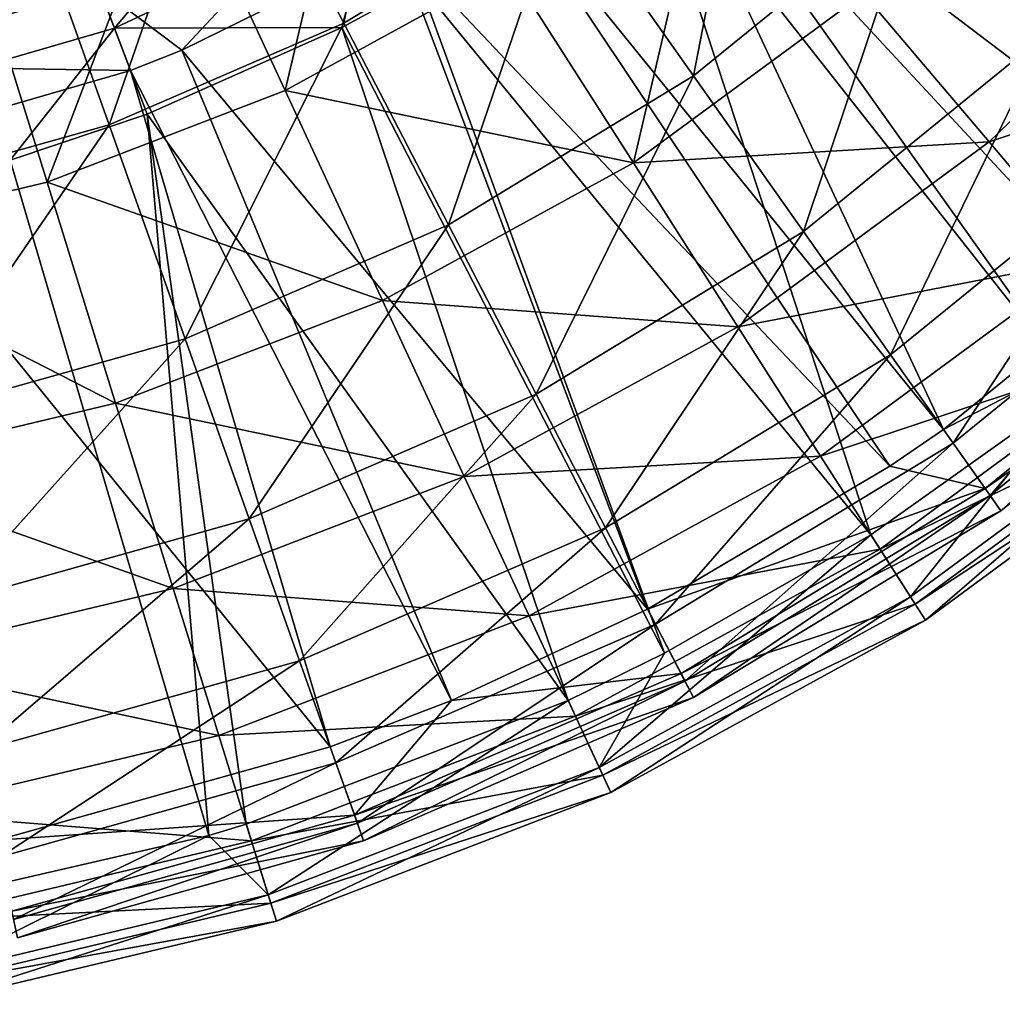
# Model space of a CAD drawing. Extents: x 1 to 221, y -110 to 110.
# Tile 13 of 85: x 133 to 173, y -108 to -68. Entities that reach past the tile are written whole.
import ezdxf

# ---------------------------------------------------------------- set-up
doc = ezdxf.new("R2010")
doc.units = 0
doc.header["$LTSCALE"] = 25.4
doc.layers.get('0').update_dxf_attribs({"color": 13, "linetype": 'CONTINUOUS'})

# ---------------------------------------------------------------- blocks, each defined once
blk = doc.blocks.new('CAMELEON-PEAR-S-8534_STL_1')
at = {"color": 254}
mesh = blk.add_polyface(dxfattribs=at)
corners = [(176.153, -41.136, 241.818), (169.269, -50.403, 241.818), (191.082, -69.304, 140)]
mesh.append_faces([[corners[k] for k in face] for face in [(0, 1, 2)]], dxfattribs={"color": 254})
mesh = blk.add_polyface(dxfattribs=at)
corners = [(169.269, -50.403, 241.818), (168.712, -51.039, 241.818), (189.59, -70.989, 140)]
mesh.append_faces([[corners[k] for k in face] for face in [(0, 1, 2)]], dxfattribs={"color": 254})
mesh = blk.add_polyface(dxfattribs=at)
corners = [(169.269, -50.403, 241.818), (189.59, -70.989, 140), (191.082, -69.304, 140)]
mesh.append_faces([[corners[k] for k in face] for face in [(0, 1, 2)]], dxfattribs={"color": 254})
mesh = blk.add_polyface(dxfattribs=at)
corners = [(159.779, -59.619, 241.818), (179.428, -80.817, 140), (168.712, -51.039, 241.818)]
mesh.append_faces([[corners[k] for k in face] for face in [(0, 1, 2)]], dxfattribs={"color": 254})
mesh = blk.add_polyface(dxfattribs=at)
corners = [(168.712, -51.039, 241.818), (179.428, -80.817, 140), (189.59, -70.989, 140)]
mesh.append_faces([[corners[k] for k in face] for face in [(0, 1, 2)]], dxfattribs={"color": 254})
mesh = blk.add_polyface(dxfattribs=at)
corners = [(164.165, -53.064, 241.273), (184.574, -73.473, 139.455), (158.562, -58.129, 241.273)]
mesh.append_faces([[corners[k] for k in face] for face in [(0, 1, 2)]], dxfattribs={"color": 254})
mesh = blk.add_polyface(dxfattribs=at)
corners = [(164.165, -53.064, 241.273), (191.702, -65.574, 139.455), (184.574, -73.473, 139.455)]
mesh.append_faces([[corners[k] for k in face] for face in [(0, 1, 2)]], dxfattribs={"color": 254})
mesh = blk.add_polyface(dxfattribs=at)
corners = [(146.452, -68.224, 34.106), (149.27, -54.073, 24.658), (141.551, -58.766, 24.658), (155.412, -62.775, 34.106)]
mesh.append_faces([[corners[k] for k in face] for face in [(0, 1, 2), (1, 0, 3)]], dxfattribs={"vtx0": -1, "color": 254})
mesh = blk.add_polyface(dxfattribs=at)
corners = [(183.997, -59.305, 56.773), (169.906, -62.965, 44.874), (175.242, -68.679, 56.773), (177.932, -54.371, 44.874)]
mesh.append_faces([[corners[k] for k in face] for face in [(0, 1, 2), (1, 0, 3)]], dxfattribs={"vtx0": -1, "color": 254})
mesh = blk.add_polyface(dxfattribs=at)
corners = [(160.784, -70.385, 44.874), (163.547, -56.156, 34.106), (155.412, -62.775, 34.106), (169.906, -62.965, 44.874)]
mesh.append_faces([[corners[k] for k in face] for face in [(0, 1, 2), (1, 0, 3)]], dxfattribs={"vtx0": -1, "color": 254})
mesh = blk.add_polyface(dxfattribs=at)
corners = [(147.375, -56.821, 23.077), (144.044, -70.99, 32.701), (139.477, -61.149, 23.077), (153.212, -65.966, 32.701)]
mesh.append_faces([[corners[k] for k in face] for face in [(0, 1, 2), (1, 0, 3)]], dxfattribs={"vtx0": -1, "color": 254})
mesh = blk.add_polyface(dxfattribs=at)
corners = [(158.562, -58.129, 241.273), (171.022, -84.888, 139.455), (152.793, -62.396, 241.273)]
mesh.append_faces([[corners[k] for k in face] for face in [(0, 1, 2)]], dxfattribs={"color": 254})
mesh = blk.add_polyface(dxfattribs=at)
corners = [(158.562, -58.129, 241.273), (184.574, -73.473, 139.455), (182.022, -75.938, 139.455)]
mesh.append_faces([[corners[k] for k in face] for face in [(0, 1, 2)]], dxfattribs={"color": 254})
mesh = blk.add_polyface(dxfattribs=at)
corners = [(158.562, -58.129, 241.273), (182.022, -75.938, 139.455), (171.022, -84.888, 139.455)]
mesh.append_faces([[corners[k] for k in face] for face in [(0, 1, 2)]], dxfattribs={"color": 254})
mesh = blk.add_polyface(dxfattribs=at)
corners = [(136.833, -72.402, 34.106), (141.551, -58.766, 24.658), (133.266, -62.365, 24.658), (146.452, -68.224, 34.106)]
mesh.append_faces([[corners[k] for k in face] for face in [(0, 1, 2), (1, 0, 3)]], dxfattribs={"vtx0": -1, "color": 254})
mesh = blk.add_polyface(dxfattribs=at)
corners = [(145.105, -58.896, 262.131), (137.056, -68.439, 252.287), (147.699, -63.389, 252.287), (135.217, -63.588, 262.131)]
mesh.append_faces([[corners[k] for k in face] for face in [(0, 1, 2), (1, 0, 3)]], dxfattribs={"vtx0": -1, "color": 254})
mesh = blk.add_polyface(dxfattribs=at)
corners = [(182.087, -64.203, 55.787), (167.755, -67.01, 43.668), (176.181, -58.861, 43.668), (172.896, -73.091, 55.787)]
mesh.append_faces([[corners[k] for k in face] for face in [(0, 1, 2), (1, 0, 3)]], dxfattribs={"vtx0": -1, "color": 254})
mesh = blk.add_polyface(dxfattribs=at)
corners = [(158.679, -60.5, 241.818), (176.521, -83.188, 140), (159.779, -59.619, 241.818)]
mesh.append_faces([[corners[k] for k in face] for face in [(0, 1, 2)]], dxfattribs={"color": 254})
mesh = blk.add_polyface(dxfattribs=at)
corners = [(159.779, -59.619, 241.818), (176.521, -83.188, 140), (179.428, -80.817, 140)]
mesh.append_faces([[corners[k] for k in face] for face in [(0, 1, 2)]], dxfattribs={"color": 254})
mesh = blk.add_polyface(dxfattribs=at)
corners = [(161.629, -59.764, 32.701), (158.318, -73.963, 43.668), (153.212, -65.966, 32.701), (167.755, -67.01, 43.668)]
mesh.append_faces([[corners[k] for k in face] for face in [(0, 1, 2), (1, 0, 3)]], dxfattribs={"vtx0": -1, "color": 254})
mesh = blk.add_polyface(dxfattribs=at)
corners = [(149.585, -66.656, 241.818), (168.046, -89.203, 140), (158.679, -60.5, 241.818)]
mesh.append_faces([[corners[k] for k in face] for face in [(0, 1, 2)]], dxfattribs={"color": 254})
mesh = blk.add_polyface(dxfattribs=at)
corners = [(158.679, -60.5, 241.818), (168.046, -89.203, 140), (176.521, -83.188, 140)]
mesh.append_faces([[corners[k] for k in face] for face in [(0, 1, 2)]], dxfattribs={"color": 254})
mesh = blk.add_polyface(dxfattribs=at)
corners = [(139.477, -61.149, 23.077), (134.288, -74.747, 32.701), (131.074, -64.386, 23.077), (144.044, -70.99, 32.701)]
mesh.append_faces([[corners[k] for k in face] for face in [(0, 1, 2), (1, 0, 3)]], dxfattribs={"vtx0": -1, "color": 254})
mesh = blk.add_polyface(dxfattribs=at)
corners = [(124.392, -65.102, 260.855), (136.426, -66.777, 251.36), (125.386, -69.975, 251.36), (134.663, -62.127, 260.855)]
mesh.append_faces([[corners[k] for k in face] for face in [(0, 1, 2), (1, 0, 3)]], dxfattribs={"vtx0": -1, "color": 254})
mesh = blk.add_polyface(dxfattribs=at)
corners = [(146.81, -61.85, 251.36), (139.819, -69.331, 241.273), (136.426, -66.777, 251.36)]
mesh.append_faces([[corners[k] for k in face] for face in [(0, 1, 2)]], dxfattribs={"color": 254})
mesh = blk.add_polyface(dxfattribs=at)
corners = [(146.81, -61.85, 251.36), (148.623, -64.989, 241.273), (139.819, -69.331, 241.273)]
mesh.append_faces([[corners[k] for k in face] for face in [(0, 1, 2)]], dxfattribs={"color": 254})
mesh = blk.add_polyface(dxfattribs=at)
corners = [(126.734, -75.231, 34.106), (133.266, -62.365, 24.658), (124.567, -64.802, 24.658), (136.833, -72.402, 34.106)]
mesh.append_faces([[corners[k] for k in face] for face in [(0, 1, 2), (1, 0, 3)]], dxfattribs={"vtx0": -1, "color": 254})
mesh = blk.add_polyface(dxfattribs=at)
corners = [(152.793, -62.396, 241.273), (168.828, -86.395, 139.455), (148.623, -64.989, 241.273)]
mesh.append_faces([[corners[k] for k in face] for face in [(0, 1, 2)]], dxfattribs={"color": 254})
mesh = blk.add_polyface(dxfattribs=at)
corners = [(152.793, -62.396, 241.273), (171.022, -84.888, 139.455), (168.828, -86.395, 139.455)]
mesh.append_faces([[corners[k] for k in face] for face in [(0, 1, 2)]], dxfattribs={"color": 254})
mesh = blk.add_polyface(dxfattribs=at)
corners = [(150.738, -76.495, 44.874), (155.412, -62.775, 34.106), (146.452, -68.224, 34.106), (160.784, -70.385, 44.874)]
mesh.append_faces([[corners[k] for k in face] for face in [(0, 1, 2), (1, 0, 3)]], dxfattribs={"vtx0": -1, "color": 254})
mesh = blk.add_polyface(dxfattribs=at)
corners = [(165.293, -76.773, 56.773), (169.906, -62.965, 44.874), (160.784, -70.385, 44.874), (175.242, -68.679, 56.773)]
mesh.append_faces([[corners[k] for k in face] for face in [(0, 1, 2), (1, 0, 3)]], dxfattribs={"vtx0": -1, "color": 254})
mesh = blk.add_polyface(dxfattribs=at)
corners = [(135.217, -63.588, 262.131), (125.742, -71.716, 252.287), (137.056, -68.439, 252.287), (124.704, -66.633, 262.131)]
mesh.append_faces([[corners[k] for k in face] for face in [(0, 1, 2), (1, 0, 3)]], dxfattribs={"vtx0": -1, "color": 254})
mesh = blk.add_polyface(dxfattribs=at)
corners = [(137.056, -68.439, 252.287), (146.37, -68.411, 241.818), (147.699, -63.389, 252.287)]
mesh.append_faces([[corners[k] for k in face] for face in [(0, 1, 2)]], dxfattribs={"color": 254})
mesh = blk.add_polyface(dxfattribs=at)
corners = [(147.699, -63.389, 252.287), (146.37, -68.411, 241.818), (149.585, -66.656, 241.818)]
mesh.append_faces([[corners[k] for k in face] for face in [(0, 1, 2)]], dxfattribs={"color": 254})
mesh = blk.add_polyface(dxfattribs=at)
corners = [(131.074, -64.386, 23.077), (124.118, -77.171, 32.701), (122.314, -66.473, 23.077), (134.288, -74.747, 32.701)]
mesh.append_faces([[corners[k] for k in face] for face in [(0, 1, 2), (1, 0, 3)]], dxfattribs={"vtx0": -1, "color": 254})
mesh = blk.add_polyface(dxfattribs=at)
corners = [(186.759, -68.429, 68.849), (172.896, -73.091, 55.787), (182.087, -64.203, 55.787), (176.963, -77.902, 68.849)]
mesh.append_faces([[corners[k] for k in face] for face in [(0, 1, 2), (1, 0, 3)]], dxfattribs={"vtx0": -1, "color": 254})
mesh = blk.add_polyface(dxfattribs=at)
corners = [(148.623, -64.989, 241.273), (158.904, -92.256, 139.455), (139.819, -69.331, 241.273)]
mesh.append_faces([[corners[k] for k in face] for face in [(0, 1, 2)]], dxfattribs={"color": 254})
mesh = blk.add_polyface(dxfattribs=at)
corners = [(148.623, -64.989, 241.273), (168.828, -86.395, 139.455), (158.904, -92.256, 139.455)]
mesh.append_faces([[corners[k] for k in face] for face in [(0, 1, 2)]], dxfattribs={"color": 254})
mesh = blk.add_polyface(dxfattribs=at)
corners = [(158.318, -73.963, 43.668), (144.044, -70.99, 32.701), (153.212, -65.966, 32.701), (148.038, -79.597, 43.668)]
mesh.append_faces([[corners[k] for k in face] for face in [(0, 1, 2), (1, 0, 3)]], dxfattribs={"vtx0": -1, "color": 254})
mesh = blk.add_polyface(dxfattribs=at)
corners = [(125.386, -69.975, 251.36), (137.712, -70.167, 241.273), (126.112, -73.527, 241.273), (136.426, -66.777, 251.36)]
mesh.append_faces([[corners[k] for k in face] for face in [(0, 1, 2), (1, 0, 3)]], dxfattribs={"vtx0": -1, "color": 254})
mesh = blk.add_polyface(dxfattribs=at)
corners = [(136.426, -66.777, 251.36), (139.819, -69.331, 241.273), (137.712, -70.167, 241.273)]
mesh.append_faces([[corners[k] for k in face] for face in [(0, 1, 2)]], dxfattribs={"color": 254})
mesh = blk.add_polyface(dxfattribs=at)
corners = [(146.37, -68.411, 241.818), (159.595, -94.066, 140), (149.585, -66.656, 241.818)]
mesh.append_faces([[corners[k] for k in face] for face in [(0, 1, 2)]], dxfattribs={"color": 254})
mesh = blk.add_polyface(dxfattribs=at)
corners = [(149.585, -66.656, 241.818), (159.595, -94.066, 140), (168.046, -89.203, 140)]
mesh.append_faces([[corners[k] for k in face] for face in [(0, 1, 2)]], dxfattribs={"color": 254})
mesh = blk.add_polyface(dxfattribs=at)
corners = [(172.896, -73.091, 55.787), (158.318, -73.963, 43.668), (167.755, -67.01, 43.668), (162.602, -80.676, 55.787)]
mesh.append_faces([[corners[k] for k in face] for face in [(0, 1, 2), (1, 0, 3)]], dxfattribs={"vtx0": -1, "color": 254})
mesh = blk.add_polyface(dxfattribs=at)
corners = [(139.952, -81.18, 44.874), (146.452, -68.224, 34.106), (136.833, -72.402, 34.106), (150.738, -76.495, 44.874)]
mesh.append_faces([[corners[k] for k in face] for face in [(0, 1, 2), (1, 0, 3)]], dxfattribs={"vtx0": -1, "color": 254})
mesh = blk.add_polyface(dxfattribs=at)
corners = [(125.742, -71.716, 252.287), (132.785, -73.85, 241.818), (137.056, -68.439, 252.287)]
mesh.append_faces([[corners[k] for k in face] for face in [(0, 1, 2)]], dxfattribs={"color": 254})
mesh = blk.add_polyface(dxfattribs=at)
corners = [(137.056, -68.439, 252.287), (132.785, -73.85, 241.818), (138.394, -71.966, 241.818)]
mesh.append_faces([[corners[k] for k in face] for face in [(0, 1, 2)]], dxfattribs={"color": 254})
mesh = blk.add_polyface(dxfattribs=at)
corners = [(137.056, -68.439, 252.287), (138.394, -71.966, 241.818), (146.37, -68.411, 241.818)]
mesh.append_faces([[corners[k] for k in face] for face in [(0, 1, 2)]], dxfattribs={"color": 254})
mesh = blk.add_polyface(dxfattribs=at)
corners = [(138.394, -71.966, 241.818), (155.649, -95.997, 140), (146.37, -68.411, 241.818)]
mesh.append_faces([[corners[k] for k in face] for face in [(0, 1, 2)]], dxfattribs={"color": 254})
mesh = blk.add_polyface(dxfattribs=at)
corners = [(146.37, -68.411, 241.818), (155.649, -95.997, 140), (159.595, -94.066, 140)]
mesh.append_faces([[corners[k] for k in face] for face in [(0, 1, 2)]], dxfattribs={"color": 254})
mesh = blk.add_polyface(dxfattribs=at)
corners = [(168.86, -81.826, 69.597), (175.242, -68.679, 56.773), (165.293, -76.773, 56.773), (179.464, -73.199, 69.597)]
mesh.append_faces([[corners[k] for k in face] for face in [(0, 1, 2), (1, 0, 3)]], dxfattribs={"vtx0": -1, "color": 254})
mesh = blk.add_polyface(dxfattribs=at)
corners = [(139.819, -69.331, 241.273), (150.864, -95.997, 139.455), (137.712, -70.167, 241.273)]
mesh.append_faces([[corners[k] for k in face] for face in [(0, 1, 2)]], dxfattribs={"color": 254})
mesh = blk.add_polyface(dxfattribs=at)
corners = [(139.819, -69.331, 241.273), (158.904, -92.256, 139.455), (150.864, -95.997, 139.455)]
mesh.append_faces([[corners[k] for k in face] for face in [(0, 1, 2)]], dxfattribs={"color": 254})
mesh = blk.add_polyface(dxfattribs=at)
corners = [(137.712, -70.167, 241.273), (145.897, -97.906, 139.455), (126.112, -73.527, 241.273)]
mesh.append_faces([[corners[k] for k in face] for face in [(0, 1, 2)]], dxfattribs={"color": 254})
mesh = blk.add_polyface(dxfattribs=at)
corners = [(137.712, -70.167, 241.273), (150.864, -95.997, 139.455), (145.897, -97.906, 139.455)]
mesh.append_faces([[corners[k] for k in face] for face in [(0, 1, 2)]], dxfattribs={"color": 254})
mesh = blk.add_polyface(dxfattribs=at)
corners = [(154.335, -83.437, 56.773), (160.784, -70.385, 44.874), (150.738, -76.495, 44.874), (165.293, -76.773, 56.773)]
mesh.append_faces([[corners[k] for k in face] for face in [(0, 1, 2), (1, 0, 3)]], dxfattribs={"vtx0": -1, "color": 254})
mesh = blk.add_polyface(dxfattribs=at)
corners = [(148.038, -79.597, 43.668), (134.288, -74.747, 32.701), (144.044, -70.99, 32.701), (137.099, -83.81, 43.668)]
mesh.append_faces([[corners[k] for k in face] for face in [(0, 1, 2), (1, 0, 3)]], dxfattribs={"vtx0": -1, "color": 254})
mesh = blk.add_polyface(dxfattribs=at)
corners = [(132.785, -73.85, 241.818), (140.917, -101.543, 140), (138.394, -71.966, 241.818)]
mesh.append_faces([[corners[k] for k in face] for face in [(0, 1, 2)]], dxfattribs={"color": 254})
mesh = blk.add_polyface(dxfattribs=at)
corners = [(138.394, -71.966, 241.818), (140.917, -101.543, 140), (142.456, -101.079, 140)]
mesh.append_faces([[corners[k] for k in face] for face in [(0, 1, 2)]], dxfattribs={"color": 254})
mesh = blk.add_polyface(dxfattribs=at)
corners = [(138.394, -71.966, 241.818), (142.456, -101.079, 140), (155.649, -95.997, 140)]
mesh.append_faces([[corners[k] for k in face] for face in [(0, 1, 2)]], dxfattribs={"color": 254})
mesh = blk.add_polyface(dxfattribs=at)
corners = [(128.63, -84.352, 44.874), (136.833, -72.402, 34.106), (126.734, -75.231, 34.106), (139.952, -81.18, 44.874)]
mesh.append_faces([[corners[k] for k in face] for face in [(0, 1, 2), (1, 0, 3)]], dxfattribs={"vtx0": -1, "color": 254})
mesh = blk.add_polyface(dxfattribs=at)
corners = [(176.963, -77.902, 68.849), (162.602, -80.676, 55.787), (172.896, -73.091, 55.787), (165.992, -85.986, 68.849)]
mesh.append_faces([[corners[k] for k in face] for face in [(0, 1, 2), (1, 0, 3)]], dxfattribs={"vtx0": -1, "color": 254})
mesh = blk.add_polyface(dxfattribs=at)
corners = [(171.423, -85.457, 83.124), (179.464, -73.199, 69.597), (168.86, -81.826, 69.597), (182.498, -76.447, 83.124)]
mesh.append_faces([[corners[k] for k in face] for face in [(0, 1, 2), (1, 0, 3)]], dxfattribs={"vtx0": -1, "color": 254})
mesh = blk.add_polyface(dxfattribs=at)
corners = [(126.112, -73.527, 241.273), (145.897, -97.906, 139.455), (132.241, -101.733, 139.455)]
mesh.append_faces([[corners[k] for k in face] for face in [(0, 1, 2)]], dxfattribs={"color": 254})
mesh = blk.add_polyface(dxfattribs=at)
corners = [(132.785, -73.85, 241.818), (128.704, -104.356, 140), (140.917, -101.543, 140)]
mesh.append_faces([[corners[k] for k in face] for face in [(0, 1, 2)]], dxfattribs={"color": 254})
mesh = blk.add_polyface(dxfattribs=at)
corners = [(162.602, -80.676, 55.787), (148.038, -79.597, 43.668), (158.318, -73.963, 43.668), (151.39, -86.82, 55.787)]
mesh.append_faces([[corners[k] for k in face] for face in [(0, 1, 2), (1, 0, 3)]], dxfattribs={"vtx0": -1, "color": 254})
mesh = blk.add_polyface(dxfattribs=at)
corners = [(137.099, -83.81, 43.668), (124.118, -77.171, 32.701), (134.288, -74.747, 32.701), (125.696, -86.527, 43.668)]
mesh.append_faces([[corners[k] for k in face] for face in [(0, 1, 2), (1, 0, 3)]], dxfattribs={"vtx0": -1, "color": 254})
mesh = blk.add_polyface(dxfattribs=at)
corners = [(171.022, -84.888, 139.455), (184.051, -78.11, 125.53), (172.735, -87.316, 125.53), (182.022, -75.938, 139.455)]
mesh.append_faces([[corners[k] for k in face] for face in [(0, 1, 2), (1, 0, 3)]], dxfattribs={"vtx0": -1, "color": 254})
mesh = blk.add_polyface(dxfattribs=at)
corners = [(142.571, -88.547, 56.773), (150.738, -76.495, 44.874), (139.952, -81.18, 44.874), (154.335, -83.437, 56.773)]
mesh.append_faces([[corners[k] for k in face] for face in [(0, 1, 2), (1, 0, 3)]], dxfattribs={"vtx0": -1, "color": 254})
mesh = blk.add_polyface(dxfattribs=at)
corners = [(172.938, -87.603, 97.118), (182.498, -76.447, 83.124), (171.423, -85.457, 83.124), (184.29, -78.367, 97.118)]
mesh.append_faces([[corners[k] for k in face] for face in [(0, 1, 2), (1, 0, 3)]], dxfattribs={"vtx0": -1, "color": 254})
mesh = blk.add_polyface(dxfattribs=at)
corners = [(157.18, -88.929, 69.597), (165.293, -76.773, 56.773), (154.335, -83.437, 56.773), (168.86, -81.826, 69.597)]
mesh.append_faces([[corners[k] for k in face] for face in [(0, 1, 2), (1, 0, 3)]], dxfattribs={"vtx0": -1, "color": 254})
mesh = blk.add_polyface(dxfattribs=at)
corners = [(179.886, -81.359, 82.626), (165.992, -85.986, 68.849), (176.963, -77.902, 68.849), (168.428, -89.801, 82.626)]
mesh.append_faces([[corners[k] for k in face] for face in [(0, 1, 2), (1, 0, 3)]], dxfattribs={"vtx0": -1, "color": 254})
mesh = blk.add_polyface(dxfattribs=at)
corners = [(172.735, -87.316, 125.53), (184.811, -78.924, 111.336), (173.378, -88.226, 111.336), (184.051, -78.11, 125.53)]
mesh.append_faces([[corners[k] for k in face] for face in [(0, 1, 2), (1, 0, 3)]], dxfattribs={"vtx0": -1, "color": 254})
mesh = blk.add_polyface(dxfattribs=at)
corners = [(173.378, -88.226, 111.336), (184.29, -78.367, 97.118), (172.938, -87.603, 97.118), (184.811, -78.924, 111.336)]
mesh.append_faces([[corners[k] for k in face] for face in [(0, 1, 2), (1, 0, 3)]], dxfattribs={"vtx0": -1, "color": 254})
mesh = blk.add_polyface(dxfattribs=at)
corners = [(151.39, -86.82, 55.787), (137.099, -83.81, 43.668), (148.038, -79.597, 43.668), (139.458, -91.416, 55.787)]
mesh.append_faces([[corners[k] for k in face] for face in [(0, 1, 2), (1, 0, 3)]], dxfattribs={"vtx0": -1, "color": 254})
mesh = blk.add_polyface(dxfattribs=at)
corners = [(165.992, -85.986, 68.849), (151.39, -86.82, 55.787), (162.602, -80.676, 55.787), (154.042, -92.535, 68.849)]
mesh.append_faces([[corners[k] for k in face] for face in [(0, 1, 2), (1, 0, 3)]], dxfattribs={"vtx0": -1, "color": 254})
mesh = blk.add_polyface(dxfattribs=at)
corners = [(130.22, -92.007, 56.773), (139.952, -81.18, 44.874), (128.63, -84.352, 44.874), (142.571, -88.547, 56.773)]
mesh.append_faces([[corners[k] for k in face] for face in [(0, 1, 2), (1, 0, 3)]], dxfattribs={"vtx0": -1, "color": 254})
mesh = blk.add_polyface(dxfattribs=at)
corners = [(181.613, -83.402, 96.879), (168.428, -89.801, 82.626), (179.886, -81.359, 82.626), (169.868, -92.056, 96.879)]
mesh.append_faces([[corners[k] for k in face] for face in [(0, 1, 2), (1, 0, 3)]], dxfattribs={"vtx0": -1, "color": 254})
mesh = blk.add_polyface(dxfattribs=at)
corners = [(159.225, -92.875, 83.124), (168.86, -81.826, 69.597), (157.18, -88.929, 69.597), (171.423, -85.457, 83.124)]
mesh.append_faces([[corners[k] for k in face] for face in [(0, 1, 2), (1, 0, 3)]], dxfattribs={"vtx0": -1, "color": 254})
mesh = blk.add_polyface(dxfattribs=at)
corners = [(176.521, -83.188, 140), (169.675, -91.755, 125.818), (181.382, -83.129, 125.818)]
mesh.append_faces([[corners[k] for k in face] for face in [(0, 1, 2)]], dxfattribs={"color": 254})
mesh = blk.add_polyface(dxfattribs=at)
corners = [(181.382, -83.129, 125.818), (170.286, -92.711, 111.36), (182.115, -83.995, 111.36), (169.675, -91.755, 125.818)]
mesh.append_faces([[corners[k] for k in face] for face in [(0, 1, 2), (1, 0, 3)]], dxfattribs={"vtx0": -1, "color": 254})
mesh = blk.add_polyface(dxfattribs=at)
corners = [(144.642, -94.375, 69.597), (154.335, -83.437, 56.773), (142.571, -88.547, 56.773), (157.18, -88.929, 69.597)]
mesh.append_faces([[corners[k] for k in face] for face in [(0, 1, 2), (1, 0, 3)]], dxfattribs={"vtx0": -1, "color": 254})
mesh = blk.add_polyface(dxfattribs=at)
corners = [(168.046, -89.203, 140), (169.675, -91.755, 125.818), (176.521, -83.188, 140)]
mesh.append_faces([[corners[k] for k in face] for face in [(0, 1, 2)]], dxfattribs={"color": 254})
mesh = blk.add_polyface(dxfattribs=at)
corners = [(182.115, -83.995, 111.36), (169.868, -92.056, 96.879), (181.613, -83.402, 96.879), (170.286, -92.711, 111.36)]
mesh.append_faces([[corners[k] for k in face] for face in [(0, 1, 2), (1, 0, 3)]], dxfattribs={"vtx0": -1, "color": 254})
mesh = blk.add_polyface(dxfattribs=at)
corners = [(139.458, -91.416, 55.787), (125.696, -86.527, 43.668), (137.099, -83.81, 43.668), (127.021, -94.38, 55.787)]
mesh.append_faces([[corners[k] for k in face] for face in [(0, 1, 2), (1, 0, 3)]], dxfattribs={"vtx0": -1, "color": 254})
mesh = blk.add_polyface(dxfattribs=at)
corners = [(171.022, -84.888, 139.455), (172.735, -87.316, 125.53), (168.828, -86.395, 139.455)]
mesh.append_faces([[corners[k] for k in face] for face in [(0, 1, 2)]], dxfattribs={"color": 254})
mesh = blk.add_polyface(dxfattribs=at)
corners = [(160.433, -95.207, 97.118), (171.423, -85.457, 83.124), (159.225, -92.875, 83.124), (172.938, -87.603, 97.118)]
mesh.append_faces([[corners[k] for k in face] for face in [(0, 1, 2), (1, 0, 3)]], dxfattribs={"vtx0": -1, "color": 254})
mesh = blk.add_polyface(dxfattribs=at)
corners = [(168.428, -89.801, 82.626), (154.042, -92.535, 68.849), (165.992, -85.986, 68.849), (155.947, -96.641, 82.626)]
mesh.append_faces([[corners[k] for k in face] for face in [(0, 1, 2), (1, 0, 3)]], dxfattribs={"vtx0": -1, "color": 254})
mesh = blk.add_polyface(dxfattribs=at)
corners = [(168.828, -86.395, 139.455), (172.735, -87.316, 125.53), (158.904, -92.256, 139.455)]
mesh.append_faces([[corners[k] for k in face] for face in [(0, 1, 2)]], dxfattribs={"color": 254})
mesh = blk.add_polyface(dxfattribs=at)
corners = [(154.042, -92.535, 68.849), (139.458, -91.416, 55.787), (151.39, -86.82, 55.787), (141.325, -97.433, 68.849)]
mesh.append_faces([[corners[k] for k in face] for face in [(0, 1, 2), (1, 0, 3)]], dxfattribs={"vtx0": -1, "color": 254})
mesh = blk.add_polyface(dxfattribs=at)
corners = [(158.904, -92.256, 139.455), (172.735, -87.316, 125.53), (160.272, -94.895, 125.53)]
mesh.append_faces([[corners[k] for k in face] for face in [(0, 1, 2)]], dxfattribs={"color": 254})
mesh = blk.add_polyface(dxfattribs=at)
corners = [(160.272, -94.895, 125.53), (173.378, -88.226, 111.336), (160.784, -95.884, 111.336), (172.735, -87.316, 125.53)]
mesh.append_faces([[corners[k] for k in face] for face in [(0, 1, 2), (1, 0, 3)]], dxfattribs={"vtx0": -1, "color": 254})
mesh = blk.add_polyface(dxfattribs=at)
corners = [(160.784, -95.884, 111.336), (172.938, -87.603, 97.118), (160.433, -95.207, 97.118), (173.378, -88.226, 111.336)]
mesh.append_faces([[corners[k] for k in face] for face in [(0, 1, 2), (1, 0, 3)]], dxfattribs={"vtx0": -1, "color": 254})
mesh = blk.add_polyface(dxfattribs=at)
corners = [(131.479, -98.063, 69.597), (142.571, -88.547, 56.773), (130.22, -92.007, 56.773), (144.642, -94.375, 69.597)]
mesh.append_faces([[corners[k] for k in face] for face in [(0, 1, 2), (1, 0, 3)]], dxfattribs={"vtx0": -1, "color": 254})
mesh = blk.add_polyface(dxfattribs=at)
corners = [(146.13, -98.563, 83.124), (157.18, -88.929, 69.597), (144.642, -94.375, 69.597), (159.225, -92.875, 83.124)]
mesh.append_faces([[corners[k] for k in face] for face in [(0, 1, 2), (1, 0, 3)]], dxfattribs={"vtx0": -1, "color": 254})
mesh = blk.add_polyface(dxfattribs=at)
corners = [(168.046, -89.203, 140), (156.923, -98.743, 125.818), (169.675, -91.755, 125.818)]
mesh.append_faces([[corners[k] for k in face] for face in [(0, 1, 2)]], dxfattribs={"color": 254})
mesh = blk.add_polyface(dxfattribs=at)
corners = [(159.595, -94.066, 140), (156.923, -98.743, 125.818), (168.046, -89.203, 140)]
mesh.append_faces([[corners[k] for k in face] for face in [(0, 1, 2)]], dxfattribs={"color": 254})
mesh = blk.add_polyface(dxfattribs=at)
corners = [(169.868, -92.056, 96.879), (155.947, -96.641, 82.626), (168.428, -89.801, 82.626), (157.073, -99.068, 96.879)]
mesh.append_faces([[corners[k] for k in face] for face in [(0, 1, 2), (1, 0, 3)]], dxfattribs={"vtx0": -1, "color": 254})
mesh = blk.add_polyface(dxfattribs=at)
corners = [(141.325, -97.433, 68.849), (127.021, -94.38, 55.787), (139.458, -91.416, 55.787), (128.069, -100.592, 68.849)]
mesh.append_faces([[corners[k] for k in face] for face in [(0, 1, 2), (1, 0, 3)]], dxfattribs={"vtx0": -1, "color": 254})
mesh = blk.add_polyface(dxfattribs=at)
corners = [(169.675, -91.755, 125.818), (157.4, -99.772, 111.36), (170.286, -92.711, 111.36), (156.923, -98.743, 125.818)]
mesh.append_faces([[corners[k] for k in face] for face in [(0, 1, 2), (1, 0, 3)]], dxfattribs={"vtx0": -1, "color": 254})
mesh = blk.add_polyface(dxfattribs=at)
corners = [(158.904, -92.256, 139.455), (160.272, -94.895, 125.53), (150.864, -95.997, 139.455)]
mesh.append_faces([[corners[k] for k in face] for face in [(0, 1, 2)]], dxfattribs={"color": 254})
mesh = blk.add_polyface(dxfattribs=at)
corners = [(170.286, -92.711, 111.36), (157.073, -99.068, 96.879), (169.868, -92.056, 96.879), (157.4, -99.772, 111.36)]
mesh.append_faces([[corners[k] for k in face] for face in [(0, 1, 2), (1, 0, 3)]], dxfattribs={"vtx0": -1, "color": 254})
mesh = blk.add_polyface(dxfattribs=at)
corners = [(155.947, -96.641, 82.626), (141.325, -97.433, 68.849), (154.042, -92.535, 68.849), (142.666, -101.756, 82.626)]
mesh.append_faces([[corners[k] for k in face] for face in [(0, 1, 2), (1, 0, 3)]], dxfattribs={"vtx0": -1, "color": 254})
mesh = blk.add_polyface(dxfattribs=at)
corners = [(147.01, -101.038, 97.118), (159.225, -92.875, 83.124), (146.13, -98.563, 83.124), (160.433, -95.207, 97.118)]
mesh.append_faces([[corners[k] for k in face] for face in [(0, 1, 2), (1, 0, 3)]], dxfattribs={"vtx0": -1, "color": 254})
mesh = blk.add_polyface(dxfattribs=at)
corners = [(155.649, -95.997, 140), (156.923, -98.743, 125.818), (159.595, -94.066, 140)]
mesh.append_faces([[corners[k] for k in face] for face in [(0, 1, 2)]], dxfattribs={"color": 254})
mesh = blk.add_polyface(dxfattribs=at)
corners = [(132.383, -102.415, 83.124), (144.642, -94.375, 69.597), (131.479, -98.063, 69.597), (146.13, -98.563, 83.124)]
mesh.append_faces([[corners[k] for k in face] for face in [(0, 1, 2), (1, 0, 3)]], dxfattribs={"vtx0": -1, "color": 254})
mesh = blk.add_polyface(dxfattribs=at)
corners = [(150.864, -95.997, 139.455), (160.272, -94.895, 125.53), (146.892, -100.707, 125.53)]
mesh.append_faces([[corners[k] for k in face] for face in [(0, 1, 2)]], dxfattribs={"color": 254})
mesh = blk.add_polyface(dxfattribs=at)
corners = [(146.892, -100.707, 125.53), (160.784, -95.884, 111.336), (147.265, -101.756, 111.336), (160.272, -94.895, 125.53)]
mesh.append_faces([[corners[k] for k in face] for face in [(0, 1, 2), (1, 0, 3)]], dxfattribs={"vtx0": -1, "color": 254})
mesh = blk.add_polyface(dxfattribs=at)
corners = [(147.265, -101.756, 111.336), (160.433, -95.207, 97.118), (147.01, -101.038, 97.118), (160.784, -95.884, 111.336)]
mesh.append_faces([[corners[k] for k in face] for face in [(0, 1, 2), (1, 0, 3)]], dxfattribs={"vtx0": -1, "color": 254})
mesh = blk.add_polyface(dxfattribs=at)
corners = [(155.649, -95.997, 140), (143.353, -103.969, 125.818), (156.923, -98.743, 125.818), (142.456, -101.079, 140)]
mesh.append_faces([[corners[k] for k in face] for face in [(0, 1, 2), (1, 0, 3)]], dxfattribs={"vtx0": -1, "color": 254})
mesh = blk.add_polyface(dxfattribs=at)
corners = [(150.864, -95.997, 139.455), (146.892, -100.707, 125.53), (145.897, -97.906, 139.455)]
mesh.append_faces([[corners[k] for k in face] for face in [(0, 1, 2)]], dxfattribs={"color": 254})
mesh = blk.add_polyface(dxfattribs=at)
corners = [(157.073, -99.068, 96.879), (142.666, -101.756, 82.626), (155.947, -96.641, 82.626), (143.459, -104.311, 96.879)]
mesh.append_faces([[corners[k] for k in face] for face in [(0, 1, 2), (1, 0, 3)]], dxfattribs={"vtx0": -1, "color": 254})
mesh = blk.add_polyface(dxfattribs=at)
corners = [(142.666, -101.756, 82.626), (128.069, -100.592, 68.849), (141.325, -97.433, 68.849), (128.822, -105.056, 82.626)]
mesh.append_faces([[corners[k] for k in face] for face in [(0, 1, 2), (1, 0, 3)]], dxfattribs={"vtx0": -1, "color": 254})
mesh = blk.add_polyface(dxfattribs=at)
corners = [(132.241, -101.733, 139.455), (146.892, -100.707, 125.53), (132.846, -104.642, 125.53), (145.897, -97.906, 139.455)]
mesh.append_faces([[corners[k] for k in face] for face in [(0, 1, 2), (1, 0, 3)]], dxfattribs={"vtx0": -1, "color": 254})
mesh = blk.add_polyface(dxfattribs=at)
corners = [(132.917, -104.986, 97.118), (146.13, -98.563, 83.124), (132.383, -102.415, 83.124), (147.01, -101.038, 97.118)]
mesh.append_faces([[corners[k] for k in face] for face in [(0, 1, 2), (1, 0, 3)]], dxfattribs={"vtx0": -1, "color": 254})
mesh = blk.add_polyface(dxfattribs=at)
corners = [(156.923, -98.743, 125.818), (143.689, -105.053, 111.36), (157.4, -99.772, 111.36), (143.353, -103.969, 125.818)]
mesh.append_faces([[corners[k] for k in face] for face in [(0, 1, 2), (1, 0, 3)]], dxfattribs={"vtx0": -1, "color": 254})
mesh = blk.add_polyface(dxfattribs=at)
corners = [(157.4, -99.772, 111.36), (143.459, -104.311, 96.879), (157.073, -99.068, 96.879), (143.689, -105.053, 111.36)]
mesh.append_faces([[corners[k] for k in face] for face in [(0, 1, 2), (1, 0, 3)]], dxfattribs={"vtx0": -1, "color": 254})
mesh = blk.add_polyface(dxfattribs=at)
corners = [(132.846, -104.642, 125.53), (147.265, -101.756, 111.336), (133.073, -105.733, 111.336), (146.892, -100.707, 125.53)]
mesh.append_faces([[corners[k] for k in face] for face in [(0, 1, 2), (1, 0, 3)]], dxfattribs={"vtx0": -1, "color": 254})
mesh = blk.add_polyface(dxfattribs=at)
corners = [(133.073, -105.733, 111.336), (147.01, -101.038, 97.118), (132.917, -104.986, 97.118), (147.265, -101.756, 111.336)]
mesh.append_faces([[corners[k] for k in face] for face in [(0, 1, 2), (1, 0, 3)]], dxfattribs={"vtx0": -1, "color": 254})
mesh = blk.add_polyface(dxfattribs=at)
corners = [(140.917, -101.543, 140), (143.353, -103.969, 125.818), (142.456, -101.079, 140)]
mesh.append_faces([[corners[k] for k in face] for face in [(0, 1, 2)]], dxfattribs={"color": 254})
mesh = blk.add_polyface(dxfattribs=at)
corners = [(128.704, -104.356, 140), (129.207, -107.34, 125.818), (140.917, -101.543, 140)]
mesh.append_faces([[corners[k] for k in face] for face in [(0, 1, 2)]], dxfattribs={"color": 254})
mesh = blk.add_polyface(dxfattribs=at)
corners = [(140.917, -101.543, 140), (129.207, -107.34, 125.818), (143.353, -103.969, 125.818)]
mesh.append_faces([[corners[k] for k in face] for face in [(0, 1, 2)]], dxfattribs={"color": 254})
mesh = blk.add_polyface(dxfattribs=at)
corners = [(143.459, -104.311, 96.879), (128.822, -105.056, 82.626), (142.666, -101.756, 82.626), (129.267, -107.693, 96.879)]
mesh.append_faces([[corners[k] for k in face] for face in [(0, 1, 2), (1, 0, 3)]], dxfattribs={"vtx0": -1, "color": 254})
mesh = blk.add_polyface(dxfattribs=at)
corners = [(143.353, -103.969, 125.818), (129.396, -108.459, 111.36), (143.689, -105.053, 111.36), (129.207, -107.34, 125.818)]
mesh.append_faces([[corners[k] for k in face] for face in [(0, 1, 2), (1, 0, 3)]], dxfattribs={"vtx0": -1, "color": 254})
mesh = blk.add_polyface(dxfattribs=at)
corners = [(143.689, -105.053, 111.36), (129.267, -107.693, 96.879), (143.459, -104.311, 96.879), (129.396, -108.459, 111.36)]
mesh.append_faces([[corners[k] for k in face] for face in [(0, 1, 2), (1, 0, 3)]], dxfattribs={"vtx0": -1, "color": 254})

msp = doc.modelspace()

# ---------------------------------------------------------------- block references
at = {"color": 0}
msp.add_blockref('CAMELEON-PEAR-S-8534_STL_1', (0, 0), dxfattribs=at)

doc.saveas('drawing.dxf')
